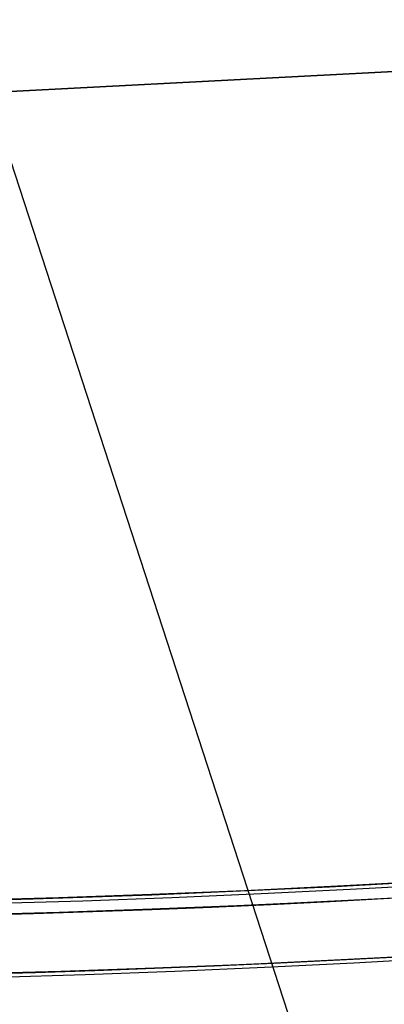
# Model space of a CAD drawing. Header units: millimetres. Extents: x -83 to 676, y -83 to 676.
# Tile 142 of 256: x 305 to 313, y -1 to 20. Entities that reach past the tile are written whole.
import ezdxf

# ---------------------------------------------------------------- set-up
doc = ezdxf.new("R2010")
doc.units = ezdxf.units.MM
doc.header["$MEASUREMENT"] = 0
doc.layers.add('IGES level 0', color=7, linetype='Continuous', true_color=0xff7878)

msp = doc.modelspace()

# ---------------------------------------------------------------- linework, layer by layer
at = {"layer": 'IGES level 0', "color": 254, "true_color": 0xcad1ee}
for p, q in [((326.0550068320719, 19.16671391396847, 48.0000000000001), (296.0961207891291, 17.59663522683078, 48.0000000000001)), ((296.0961207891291, 17.59663522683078, 47.0000000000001), (326.0550068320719, 19.16671391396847, 47.0000000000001)), ((326.0550068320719, 19.16671391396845, 47.5000000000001), (296.0961207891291, 17.59663522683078, 47.5000000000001)), ((311.0755638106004, 18.38167457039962, 47.0000000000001), (311.0755638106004, 18.38167457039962, 48.0000000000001))]:
    msp.add_line(p, q, dxfattribs=at)
at = {"layer": 'IGES level 0', "color": 70, "true_color": 0x66ff00}
for p, q in [((326.0550068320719, 19.16671391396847, 48.0000000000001), (296.0961207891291, 17.59663522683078, 48.0000000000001)), ((326.0550068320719, 19.16671391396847, 47.0000000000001), (296.0961207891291, 17.59663522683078, 47.0000000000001)), ((320.1027206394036, -29.71179096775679, 48.0000000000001), (304.5867008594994, 18.04160767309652, 48.0000000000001)), ((320.1027206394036, -29.71179096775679, 47.0000000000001), (304.5867008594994, 18.04160767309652, 47.0000000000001))]:
    msp.add_line(p, q, dxfattribs=at)
at = {"layer": 'IGES level 0', "color": 153, "true_color": 0x5393cf}
for centre, radius in [((296.5, 296.5), 296.5), ((296.5, 296.5, -1.19999999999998), 296.5000000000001)]:
    msp.add_circle(centre, radius, dxfattribs=at)
at = {"layer": 'IGES level 0'}
for centre, radius in [((296.5, 296.5, 47), 296.5000000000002), ((296.5, 296.5), 296.5000000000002), ((296.5, 296.5, 47), 295.3000000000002), ((296.5, 296.5000000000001), 295.3000000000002)]:
    msp.add_circle(centre, radius, dxfattribs=at)
at = {"layer": 'IGES level 0', "color": 124, "true_color": 0x1aa180}
for centre in [(296.5, 296.5, 47.0000000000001), (296.5, 296.5000000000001, 45.8000000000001)]:
    msp.add_circle(centre, 294.9999999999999, dxfattribs=at)
at = {"layer": 'IGES level 0'}
for centre, radius, start, end in [((296.5, 296.5), 296.5000000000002, 225, 45), ((296.5, 296.5, 47), 296.5000000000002, 224.9999999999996, 45), ((296.5, 296.5, 23.5), 296.5000000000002, 225, 45), ((296.5, 296.5000000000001, 47), 295.3000000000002, 224.9999999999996, 44.99999999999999), ((296.5, 296.5000000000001), 295.3000000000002, 225, 44.99999999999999), ((296.5, 296.5, 23.5), 295.3000000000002, 225, 45.00000000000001)]:
    msp.add_arc(centre, radius, start, end, dxfattribs=at)
at = {"layer": 'IGES level 0', "color": 153, "true_color": 0x5393cf}
for centre, radius, start in [((296.5, 296.5, -1.19999999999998), 296.5, 164.9999999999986), ((296.5000000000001, 296.5000000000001), 296.5000000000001, 164.9999999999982), ((296.5000000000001, 296.5, -0.59999999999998), 296.5000000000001, 164.9999999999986)]:
    msp.add_arc(centre, radius, start, 344.9999999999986, dxfattribs=at)
at = {"layer": 'IGES level 0', "color": 124, "true_color": 0x1aa180}
for centre, start in [((296.5, 296.5, 45.8000000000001), 164.9999999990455), ((296.4999999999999, 296.5, 47.0000000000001), 164.9999999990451), ((296.5000000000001, 296.5, 46.4000000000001), 164.9999999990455)]:
    msp.add_arc(centre, 294.9999999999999, start, 344.9999999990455, dxfattribs=at)

doc.saveas('drawing.dxf')
